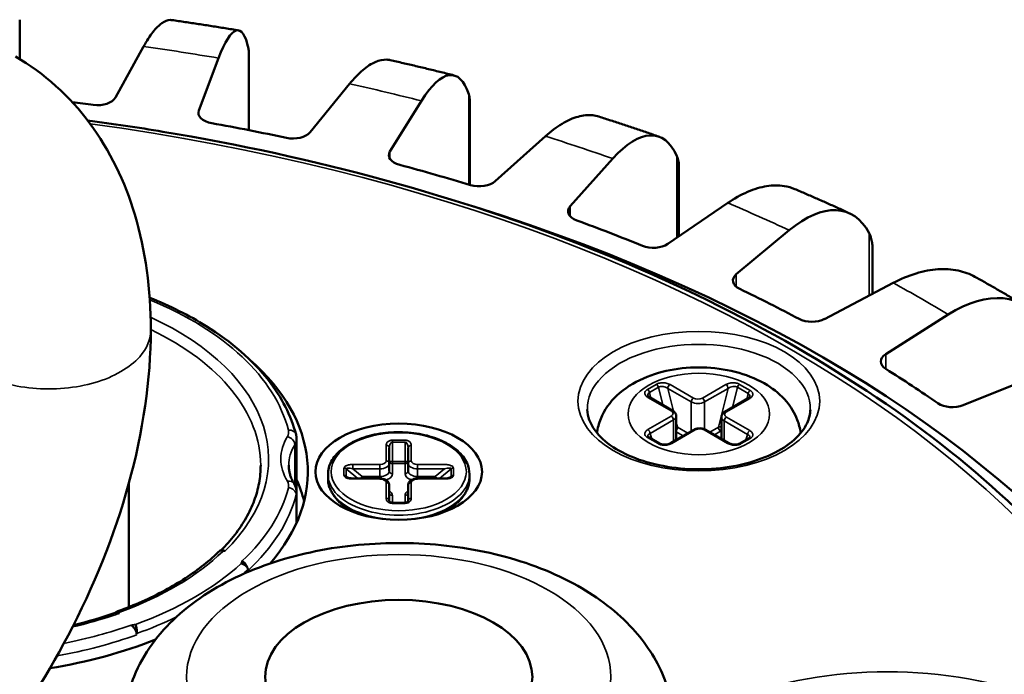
# Model space of a CAD drawing. Header units: millimetres. Extents: x 38 to 2514, y 38 to 1622.
# Tile 112 of 244: x 408 to 440, y 1421 to 1442. Entities that reach past the tile are written whole.
import ezdxf

# ---------------------------------------------------------------- set-up
doc = ezdxf.new("R2010")
doc.units = ezdxf.units.MM
doc.header["$LTSCALE"] = 7.692308
doc.layers.add('Visible (ISO)', color=7, linetype='Continuous', lineweight=50)
doc.layers.add('Visible Narrow (ISO)', color=7, linetype='Continuous', lineweight=35)

msp = doc.modelspace()

# ---------------------------------------------------------------- linework, layer by layer
at = {"layer": 'Visible (ISO)'}
for p, q in [((408.258, 1441.525), (408.258, 1440.322)), ((412.198, 1440.723), (411.3, 1439.098)), ((415.547, 1440.522), (415.547, 1438.061)), ((413.955, 1438.688), (414.585, 1440.354)), ((418.751, 1439.538), (417.494, 1437.994)), ((420.032, 1437.387), (421.034, 1438.992)), ((422.576, 1438.968), (422.576, 1436.32)), ((424.98, 1437.868), (423.384, 1436.433)), ((425.764, 1435.639), (427.119, 1437.155)), ((429.227, 1436.888), (429.227, 1434.684)), ((430.778, 1435.744), (428.871, 1434.441)), ((431.051, 1433.475), (432.738, 1434.875)), ((435.384, 1434.317), (435.384, 1432.853)), ((436.046, 1433.201), (433.861, 1432.052)), ((435.804, 1430.93), (437.793, 1432.192)), ((440.694, 1430.282), (438.268, 1429.308)), ((429.033, 1429.132), (428.286, 1429.563)), ((431.433, 1429.53), (430.687, 1429.099)), ((429.141, 1428.207), (429.141, 1428.963)), ((430.578, 1428.24), (430.578, 1428.931)), ((428.614, 1428.09), (428.275, 1428.286)), ((429.697, 1428.527), (428.95, 1428.096)), ((430.826, 1428.096), (430.079, 1428.527)), ((417.062, 1428.247), (417.062, 1426.544)), ((431.445, 1428.253), (431.162, 1428.09)), ((420.014, 1427.456), (420.014, 1427.952)), ((420.614, 1427.952), (420.614, 1427.456)), ((420.014, 1427.211), (420.014, 1427.456)), ((420.614, 1427.211), (420.614, 1427.456)), ((418.064, 1427.11), (418.064, 1426.97)), ((422.564, 1427.11), (422.564, 1426.97)), ((411.726, 1422.885), (411.726, 1426.819)), ((419.714, 1426.979), (418.855, 1426.979)), ((420.014, 1426.268), (420.014, 1426.763)), ((420.614, 1426.763), (420.614, 1426.268)), ((421.772, 1426.979), (420.914, 1426.979)), ((417.062, 1425.563), (417.062, 1426.544)), ((418.445, 1426.197), (418.309, 1426.356)), ((420.514, 1426.204), (420.114, 1426.204)), ((422.183, 1426.197), (422.319, 1426.356)), ((414.657, 1424.688), (414.658, 1424.688)), ((414.665, 1424.686), (414.665, 1424.686))]:
    msp.add_line(p, q, dxfattribs=at)
for centre, major_axis, ratio, start_param, end_param in [((414.584, 1436.268), (0.628, 4.969), 0.174101, 5.819112, 6.910598), ((421.033, 1434.905), (1.023, 4.903), 0.276734, 5.837258, 6.928744), ((399.808, 1411.27), (-49, 0), 0.57735, 4.490386, 4.504263), ((410.729, 1439.204), (0.6, 0), 0.57735, 4.490386, 5.974424), ((414.541, 1438.614), (-0.6, 0), 0.57735, 6.068348, 7.552386), ((399.808, 1411.27), (-49, 0), 0.57735, 4.359486, 4.410793), ((416.951, 1438.142), (-0.6, 0), 0.57735, 1.217893, 2.701932), ((427.118, 1433.069), (1.436, 4.798), 0.374599, 5.865105, 6.956591), ((420.597, 1437.27), (-0.6, 0), 0.57735, 5.937448, 7.421486), ((399.808, 1411.27), (-49, 0), 0.57735, 4.228586, 4.279894), ((422.879, 1436.62), (-0.6, 0), 0.57735, 1.086994, 2.571032), ((399.808, 1411.27), (48, 0), 0.57735, 2.130446, 7.356794), ((426.297, 1435.481), (-0.6, 0), 0.57735, 5.806548, 7.290587), ((432.736, 1430.789), (1.872, 4.646), 0.466008, 5.904146, 6.995632), ((399.808, 1411.27), (-49, 0), 0.57735, 4.097687, 4.148994), ((428.413, 1434.664), (-0.6, 0), 0.57735, 0.956094, 2.440132), ((431.544, 1433.277), (-0.6, 0), 0.57735, 5.675649, 7.159687), ((399.808, 1411.27), (-49, 0), 0.57735, 3.966787, 4.018094), ((437.791, 1428.106), (2.338, 4.431), 0.549381, 5.956487, 7.047973), ((433.457, 1432.309), (-0.6, 0), 0.57735, 0.825194, 2.309233), ((436.248, 1430.697), (-0.6, 0), 0.57735, 5.544749, 7.028787), ((406.172, 1427.192), (11.25, 0), 0.57735, 5.81653, 6.863545), ((399.808, 1411.27), (-49, 0), 0.57735, 3.835887, 3.887195), ((437.926, 1429.593), (-0.6, 0), 0.57735, 0.694295, 2.178333), ((406.172, 1425.314), (11.25, 0), 0.57735, 0.145072, 0.253429), ((419.914, 1426.268), (0.1, 0), 0.816497, 0, 0.000106), ((420.714, 1426.268), (-0.1, 0), 0.816497, 6.283092, 6.283195), ((414.666, 1424.489), (-0.135, -0.168), 0.871538, 3.243153, 3.271987), ((415.297, 1423.823), (0.031, -0.544), 0.467158, 2.847992, 2.880542), ((411.738, 1422.123), (0.101, -0.19), 0.850914, 2.223898, 2.267849), ((406.172, 1427.192), (11.25, 0), 0.57735, 4.986459, 5.318317)]:
    msp.add_ellipse(centre, major_axis=major_axis, ratio=ratio, start_param=start_param, end_param=end_param, dxfattribs=at)
for centre, major_axis in [((420.314, 1427.192), (-2.65, 0)), ((420.314, 1420.66), (4.25, 0))]:
    msp.add_ellipse(centre, major_axis=major_axis, ratio=0.57735, dxfattribs=at)
for points in [[(408.258, 1441.525), (408.258, 1441.542), (408.257, 1441.56), (408.256, 1441.577)], [(415.547, 1440.522), (415.547, 1440.568), (415.543, 1440.615), (415.533, 1440.662)], [(414.646, 1424.689), (414.661, 1424.689), (414.675, 1424.691), (414.689, 1424.692)], [(409.968, 1422.311), (410.428, 1422.422), (410.873, 1422.554), (411.298, 1422.703)]]:
    msp.add_open_spline(points, degree=3, dxfattribs=at)
for points, knots in [([(412.198, 1440.723), (412.292, 1440.894), (412.395, 1441.055), (412.596, 1441.312), (412.695, 1441.407), (412.868, 1441.529), (412.96, 1441.566), (413.062, 1441.567), (413.078, 1441.566), (413.095, 1441.564)], [-0.7413344, -0.7413344, -0.7413344, -0.7413344, -0.6484803, -0.6484803, -0.5556262, -0.5556262, -0.4629019, -0.4629019, -0.4444753, -0.4444753, -0.4444753, -0.4444753]), ([(413.095, 1441.564), (413.237, 1441.544), (413.379, 1441.523), (413.663, 1441.481), (413.805, 1441.46), (414.088, 1441.417), (414.23, 1441.395), (414.513, 1441.351), (414.654, 1441.328), (414.936, 1441.282), (415.077, 1441.259), (415.218, 1441.235)], [1.02741312, 1.02741312, 1.02741312, 1.02741312, 1.03532199, 1.03532199, 1.04323086, 1.04323086, 1.05113973, 1.05113973, 1.0590486, 1.0590486, 1.06695747, 1.06695747, 1.06695747, 1.06695747]), ([(408.121, 1440.403), (409.033, 1439.876), (409.85, 1439.138), (411.126, 1437.419), (411.604, 1436.427), (412.262, 1434.234), (412.426, 1432.992), (412.426, 1431.707)], [0, 0, 0, 0, 0.409835, 0.409835, 0.816883, 0.816883, 1.258107, 1.258107, 1.258107, 1.258107]), ([(418.751, 1439.538), (418.883, 1439.699), (419.027, 1439.851), (419.309, 1440.09), (419.446, 1440.177), (419.69, 1440.282), (419.818, 1440.311), (419.972, 1440.303), (420.007, 1440.298), (420.041, 1440.29)], [-0.7413344, -0.7413344, -0.7413344, -0.7413344, -0.6484803, -0.6484803, -0.5556262, -0.5556262, -0.4629019, -0.4629019, -0.4352681, -0.4352681, -0.4352681, -0.4352681]), ([(420.041, 1440.29), (420.177, 1440.259), (420.314, 1440.228), (420.585, 1440.165), (420.721, 1440.134), (420.992, 1440.069), (421.128, 1440.037), (421.398, 1439.972), (421.533, 1439.939), (421.802, 1439.872), (421.937, 1439.838), (422.071, 1439.805)], [1.15840918, 1.15840918, 1.15840918, 1.15840918, 1.16627691, 1.16627691, 1.17414464, 1.17414464, 1.18201237, 1.18201237, 1.1898801, 1.1898801, 1.19774783, 1.19774783, 1.19774783, 1.19774783]), ([(422.576, 1438.968), (422.576, 1438.991), (422.574, 1439.07), (422.56, 1439.15), (422.541, 1439.207)], [0.8217451, 0.8217451, 0.8217451, 0.8217451, 0.875, 1, 1, 1, 1]), ([(446.887, 1412.089), (446.813, 1414.989), (445.943, 1417.878), (442.705, 1423.368), (440.315, 1425.967), (434.245, 1430.61), (430.552, 1432.65), (422.25, 1435.949), (417.642, 1437.207), (412.018, 1438.144), (411.221, 1438.264), (410.418, 1438.371)], [4.727201, 4.727201, 4.727201, 4.727201, 5.040597, 5.040597, 5.358865, 5.358865, 5.680436, 5.680436, 6.002157, 6.002157, 6.054864, 6.054864, 6.054864, 6.054864]), ([(424.98, 1437.868), (425.147, 1438.019), (425.33, 1438.158), (425.687, 1438.372), (425.862, 1438.447), (426.171, 1438.532), (426.333, 1438.55), (426.552, 1438.526), (426.618, 1438.512), (426.68, 1438.492)], [-0.7413344, -0.7413344, -0.7413344, -0.7413344, -0.6484803, -0.6484803, -0.5556262, -0.5556262, -0.4629019, -0.4629019, -0.4213918, -0.4213918, -0.4213918, -0.4213918]), ([(426.68, 1438.492), (426.809, 1438.451), (426.936, 1438.41), (427.192, 1438.327), (427.319, 1438.286), (427.573, 1438.202), (427.7, 1438.159), (427.954, 1438.074), (428.08, 1438.031), (428.332, 1437.945), (428.458, 1437.901), (428.584, 1437.858)], [1.28944998, 1.28944998, 1.28944998, 1.28944998, 1.29725854, 1.29725854, 1.3050671, 1.3050671, 1.31287566, 1.31287566, 1.32068422, 1.32068422, 1.32849278, 1.32849278, 1.32849278, 1.32849278]), ([(429.227, 1436.888), (429.227, 1436.891), (429.227, 1436.95), (429.218, 1437.063), (429.185, 1437.178), (429.16, 1437.236)], [0.742804, 0.742804, 0.742804, 0.742804, 0.75, 0.875, 1, 1, 1, 1]), ([(430.778, 1435.744), (430.978, 1435.88), (431.196, 1436.005), (431.623, 1436.189), (431.832, 1436.25), (432.201, 1436.309), (432.395, 1436.313), (432.695, 1436.265), (432.808, 1436.231), (432.912, 1436.187)], [-0.7413344, -0.7413344, -0.7413344, -0.7413344, -0.6484803, -0.6484803, -0.5556262, -0.5556262, -0.4629019, -0.4629019, -0.4018782, -0.4018782, -0.4018782, -0.4018782]), ([(432.912, 1436.187), (433.03, 1436.137), (433.148, 1436.087), (433.382, 1435.985), (433.499, 1435.934), (433.732, 1435.832), (433.849, 1435.78), (434.081, 1435.677), (434.197, 1435.625), (434.427, 1435.52), (434.543, 1435.467), (434.657, 1435.414)], [1.4205388, 1.4205388, 1.4205388, 1.4205388, 1.42826886, 1.42826886, 1.43599893, 1.43599893, 1.44372899, 1.44372899, 1.45145905, 1.45145905, 1.45918912, 1.45918912, 1.45918912, 1.45918912]), ([(435.384, 1434.317), (435.384, 1434.357), (435.38, 1434.453), (435.353, 1434.605), (435.308, 1434.723), (435.277, 1434.783)], [0.6585194, 0.6585194, 0.6585194, 0.6585194, 0.75, 0.875, 1, 1, 1, 1]), ([(436.046, 1433.201), (436.275, 1433.321), (436.525, 1433.427), (437.014, 1433.577), (437.254, 1433.621), (437.677, 1433.65), (437.899, 1433.638), (438.302, 1433.553), (438.486, 1433.483), (438.642, 1433.396)], [-0.7413344, -0.7413344, -0.7413344, -0.7413344, -0.6484803, -0.6484803, -0.5556262, -0.5556262, -0.4629019, -0.4629019, -0.3750715, -0.3750715, -0.3750715, -0.3750715]), ([(438.642, 1433.396), (438.748, 1433.337), (438.853, 1433.278), (439.063, 1433.16), (439.168, 1433.1), (439.376, 1432.981), (439.48, 1432.921), (439.687, 1432.8), (439.791, 1432.74), (439.997, 1432.618), (440.099, 1432.557), (440.201, 1432.496)], [1.55167861, 1.55167861, 1.55167861, 1.55167861, 1.55930978, 1.55930978, 1.56694095, 1.56694095, 1.57457213, 1.57457213, 1.5822033, 1.5822033, 1.58983447, 1.58983447, 1.58983447, 1.58983447]), ([(412.391, 1432.728), (413.041, 1432.467), (413.645, 1432.165), (414.996, 1431.324), (415.669, 1430.74), (416.592, 1429.558), (416.891, 1428.975), (417.046, 1428.373)], [2.9625378, 2.9625378, 2.9625378, 2.9625378, 3.1793709, 3.1793709, 3.5031612, 3.5031612, 3.7789748, 3.7789748, 3.7789748, 3.7789748]), ([(412.426, 1431.707), (412.426, 1430.135), (412.179, 1428.46), (411.273, 1425.178), (410.612, 1423.53), (409.056, 1420.575), (408.174, 1419.22), (407.202, 1417.992)], [0, 0, 0, 0, 0.539625, 0.539625, 1.066854, 1.066854, 1.542418, 1.542418, 1.542418, 1.542418]), ([(433.097, 1428.422), (433.079, 1428.569), (433.043, 1428.712), (432.91, 1429.063), (432.79, 1429.256), (432.473, 1429.633), (432.265, 1429.803), (431.763, 1430.116), (431.46, 1430.244), (430.81, 1430.431), (430.462, 1430.487), (429.764, 1430.523), (429.414, 1430.503), (428.733, 1430.391), (428.403, 1430.297), (427.785, 1430.025), (427.497, 1429.848), (427.037, 1429.412), (426.854, 1429.165), (426.681, 1428.73), (426.641, 1428.578), (426.622, 1428.422)], [0.854956, 0.854956, 0.854956, 0.854956, 1.001435, 1.001435, 1.237689, 1.237689, 1.532708, 1.532708, 1.89363, 1.89363, 2.267491, 2.267491, 2.635922, 2.635922, 3.00667, 3.00667, 3.380076, 3.380076, 3.701225, 3.701225, 3.857433, 3.857433, 3.857433, 3.857433]), ([(428.24, 1429.606), (428.241, 1429.605), (428.242, 1429.603), (428.246, 1429.596), (428.249, 1429.592), (428.26, 1429.58), (428.27, 1429.572), (428.284, 1429.564), (428.285, 1429.563), (428.286, 1429.563)], [0.00000152, 0.00000152, 0.00000152, 0.00000152, 0.00529441, 0.00529441, 0.00948782, 0.00948782, 0.0161246, 0.0161246, 0.01670219, 0.01670219, 0.01670219, 0.01670219]), ([(431.433, 1429.53), (431.447, 1429.538), (431.458, 1429.547), (431.472, 1429.561), (431.476, 1429.567), (431.478, 1429.572), (431.479, 1429.573), (431.479, 1429.574)], [0, 0, 0, 0, 0.00696842, 0.00696842, 0.01348424, 0.01348424, 0.01668537, 0.01668537, 0.01668537, 0.01668537]), ([(426.313, 1429.171), (426.317, 1428.951), (426.395, 1428.727), (426.693, 1428.32), (426.887, 1428.139), (427.368, 1427.823), (427.65, 1427.686), (428.282, 1427.465), (428.632, 1427.381), (429.364, 1427.279), (429.747, 1427.26), (430.504, 1427.292), (430.878, 1427.342), (431.576, 1427.504), (431.9, 1427.616), (432.463, 1427.885), (432.703, 1428.042), (433.081, 1428.38), (433.217, 1428.56), (433.37, 1428.883), (433.404, 1429.028), (433.407, 1429.171)], [1.583139, 1.583139, 1.583139, 1.583139, 1.970862, 1.970862, 2.291113, 2.291113, 2.596899, 2.596899, 2.904277, 2.904277, 3.213885, 3.213885, 3.524009, 3.524009, 3.832734, 3.832734, 4.138894, 4.138894, 4.447219, 4.447219, 4.700046, 4.700046, 4.700046, 4.700046]), ([(429.141, 1428.963), (429.141, 1428.978), (429.139, 1428.994), (429.132, 1429.022), (429.126, 1429.036), (429.112, 1429.06), (429.104, 1429.072), (429.086, 1429.092), (429.076, 1429.101), (429.055, 1429.118), (429.044, 1429.125), (429.033, 1429.132)], [0.7853982, 0.7853982, 0.7853982, 0.7853982, 0.9424778, 0.9424778, 1.0995574, 1.0995574, 1.2566371, 1.2566371, 1.4137167, 1.4137167, 1.5707963, 1.5707963, 1.5707963, 1.5707963]), ([(430.687, 1429.099), (430.675, 1429.092), (430.664, 1429.085), (430.644, 1429.069), (430.634, 1429.059), (430.616, 1429.039), (430.608, 1429.028), (430.594, 1429.003), (430.588, 1428.989), (430.58, 1428.961), (430.578, 1428.946), (430.578, 1428.931)], [3.1415927, 3.1415927, 3.1415927, 3.1415927, 3.2986723, 3.2986723, 3.4557519, 3.4557519, 3.6128316, 3.6128316, 3.7699112, 3.7699112, 3.9269908, 3.9269908, 3.9269908, 3.9269908]), ([(417.046, 1428.373), (417.048, 1428.365), (417.05, 1428.357), (417.054, 1428.34), (417.055, 1428.332), (417.058, 1428.315), (417.059, 1428.307), (417.061, 1428.29), (417.061, 1428.281), (417.062, 1428.264), (417.062, 1428.256), (417.062, 1428.247)], [3.7789748, 3.7789748, 3.7789748, 3.7789748, 3.808578, 3.808578, 3.8381812, 3.8381812, 3.8677844, 3.8677844, 3.8973876, 3.8973876, 3.9269908, 3.9269908, 3.9269908, 3.9269908]), ([(418.064, 1427.11), (418.064, 1427.249), (418.1, 1427.387), (418.239, 1427.653), (418.346, 1427.779), (418.622, 1428.01), (418.794, 1428.113), (419.184, 1428.281), (419.402, 1428.346), (419.861, 1428.432), (420.101, 1428.453), (420.581, 1428.449), (420.82, 1428.425), (421.274, 1428.333), (421.489, 1428.265), (421.873, 1428.091), (422.042, 1427.985), (422.316, 1427.744), (422.421, 1427.608), (422.537, 1427.349), (422.564, 1427.23), (422.564, 1427.11)], [4.712389, 4.712389, 4.712389, 4.712389, 5.006846, 5.006846, 5.316573, 5.316573, 5.642094, 5.642094, 5.969523, 5.969523, 6.295704, 6.295704, 6.621357, 6.621357, 6.94762, 6.94762, 7.27511, 7.27511, 7.600018, 7.600018, 7.853982, 7.853982, 7.853982, 7.853982]), ([(428.241, 1428.317), (428.241, 1428.316), (428.242, 1428.314), (428.247, 1428.307), (428.25, 1428.304), (428.26, 1428.295), (428.267, 1428.29), (428.275, 1428.286)], [0.00000556, 0.00000556, 0.00000556, 0.00000556, 0.00495703, 0.00495703, 0.00895869, 0.00895869, 0.01320235, 0.01320235, 0.01320235, 0.01320235]), ([(430.079, 1428.527), (430.057, 1428.54), (430.032, 1428.55), (429.982, 1428.565), (429.955, 1428.57), (429.902, 1428.575), (429.874, 1428.575), (429.821, 1428.57), (429.794, 1428.565), (429.744, 1428.55), (429.719, 1428.54), (429.697, 1428.527)], [1.570796, 1.570796, 1.570796, 1.570796, 1.884956, 1.884956, 2.199115, 2.199115, 2.513274, 2.513274, 2.827433, 2.827433, 3.141593, 3.141593, 3.141593, 3.141593]), ([(431.445, 1428.253), (431.455, 1428.259), (431.463, 1428.265), (431.474, 1428.275), (431.476, 1428.279), (431.478, 1428.283), (431.479, 1428.284), (431.479, 1428.285)], [0, 0, 0, 0, 0.00546455, 0.00546455, 0.01069054, 0.01069054, 0.01318324, 0.01318324, 0.01318324, 0.01318324]), ([(428.614, 1428.09), (428.625, 1428.084), (428.638, 1428.078), (428.667, 1428.068), (428.683, 1428.063), (428.719, 1428.057), (428.739, 1428.055), (428.781, 1428.054), (428.803, 1428.055), (428.847, 1428.06), (428.869, 1428.065), (428.909, 1428.077), (428.928, 1428.084), (428.946, 1428.094), (428.948, 1428.095), (428.95, 1428.096)], [0, 0, 0, 0, 0.00543133, 0.00543133, 0.01092155, 0.01092155, 0.01691741, 0.01691741, 0.02344737, 0.02344737, 0.03043326, 0.03043326, 0.03765333, 0.03765333, 0.0387472, 0.0387472, 0.0387472, 0.0387472]), ([(430.826, 1428.096), (430.84, 1428.088), (430.857, 1428.081), (430.895, 1428.068), (430.916, 1428.063), (430.962, 1428.056), (430.986, 1428.054), (431.034, 1428.055), (431.057, 1428.057), (431.1, 1428.065), (431.119, 1428.07), (431.145, 1428.081), (431.154, 1428.085), (431.162, 1428.09)], [0, 0, 0, 0, 0.00691993, 0.00691993, 0.01392375, 0.01392375, 0.02114566, 0.02114566, 0.02818608, 0.02818608, 0.03471866, 0.03471866, 0.03872792, 0.03872792, 0.03872792, 0.03872792]), ([(414.659, 1424.689), (414.82, 1424.851), (414.966, 1425.016), (415.234, 1425.361), (415.355, 1425.541), (415.561, 1425.904), (415.647, 1426.088), (415.784, 1426.459), (415.836, 1426.646), (415.905, 1427.02), (415.922, 1427.208), (415.922, 1427.396)], [1.8333878, 1.8333878, 1.8333878, 1.8333878, 1.9343206, 1.9343206, 2.039789, 2.039789, 2.1452575, 2.1452575, 2.250726, 2.250726, 2.3561945, 2.3561945, 2.3561945, 2.3561945]), ([(416.814, 1427.396), (416.814, 1427.357), (416.816, 1427.319), (416.825, 1427.241), (416.832, 1427.203), (416.85, 1427.125), (416.861, 1427.087), (416.888, 1427.009), (416.904, 1426.97), (416.941, 1426.892), (416.962, 1426.854), (416.985, 1426.815)], [5.4977871, 5.4977871, 5.4977871, 5.4977871, 5.564566, 5.564566, 5.6313449, 5.6313449, 5.6981238, 5.6981238, 5.7649026, 5.7649026, 5.8316815, 5.8316815, 5.8316815, 5.8316815]), ([(418.665, 1427.02), (418.667, 1427.019), (418.669, 1427.018), (418.675, 1427.014), (418.678, 1427.012), (418.688, 1427.007), (418.695, 1427.004), (418.713, 1426.998), (418.725, 1426.995), (418.754, 1426.988), (418.772, 1426.985), (418.812, 1426.98), (418.834, 1426.979), (418.855, 1426.979)], [0, 0, 0, 0, 0.00183142, 0.00183142, 0.00382444, 0.00382444, 0.00661613, 0.00661613, 0.01060845, 0.01060845, 0.01637277, 0.01637277, 0.022815, 0.022815, 0.022815, 0.022815]), ([(421.772, 1426.979), (421.806, 1426.979), (421.839, 1426.982), (421.885, 1426.99), (421.898, 1426.993), (421.92, 1427), (421.929, 1427.003), (421.943, 1427.009), (421.948, 1427.011), (421.957, 1427.016), (421.96, 1427.019), (421.962, 1427.02)], [0, 0, 0, 0, 0.00996306, 0.00996306, 0.01444366, 0.01444366, 0.01781545, 0.01781545, 0.02019502, 0.02019502, 0.02277743, 0.02277743, 0.02277743, 0.02277743]), ([(417.062, 1426.544), (417.062, 1426.563), (417.061, 1426.583), (417.057, 1426.621), (417.053, 1426.64), (417.045, 1426.677), (417.039, 1426.695), (417.027, 1426.731), (417.02, 1426.749), (417.004, 1426.782), (416.995, 1426.799), (416.985, 1426.815)], [2.3561945, 2.3561945, 2.3561945, 2.3561945, 2.4229734, 2.4229734, 2.4897522, 2.4897522, 2.5565311, 2.5565311, 2.62331, 2.62331, 2.6900889, 2.6900889, 2.6900889, 2.6900889]), ([(418.309, 1426.356), (418.278, 1426.393), (418.249, 1426.431), (418.197, 1426.509), (418.174, 1426.549), (418.135, 1426.63), (418.118, 1426.671), (418.091, 1426.755), (418.081, 1426.798), (418.067, 1426.884), (418.064, 1426.927), (418.064, 1426.97)], [4.2546263, 4.2546263, 4.2546263, 4.2546263, 4.3461789, 4.3461789, 4.4377314, 4.4377314, 4.5292839, 4.5292839, 4.6208364, 4.6208364, 4.712389, 4.712389, 4.712389, 4.712389]), ([(420.014, 1426.763), (420.014, 1426.784), (420.01, 1426.804), (419.995, 1426.843), (419.984, 1426.861), (419.956, 1426.896), (419.937, 1426.912), (419.894, 1426.939), (419.87, 1426.95), (419.82, 1426.967), (419.794, 1426.972), (419.75, 1426.978), (419.732, 1426.979), (419.714, 1426.979)], [4.712389, 4.712389, 4.712389, 4.712389, 4.924653, 4.924653, 5.156257, 5.156257, 5.445508, 5.445508, 5.759667, 5.759667, 6.073826, 6.073826, 6.283185, 6.283185, 6.283185, 6.283185]), ([(420.914, 1426.979), (420.887, 1426.979), (420.86, 1426.976), (420.807, 1426.967), (420.782, 1426.959), (420.733, 1426.939), (420.71, 1426.926), (420.669, 1426.893), (420.65, 1426.873), (420.625, 1426.828), (420.617, 1426.805), (420.614, 1426.775), (420.614, 1426.769), (420.614, 1426.763)], [0, 0, 0, 0, 0.314159, 0.314159, 0.628319, 0.628319, 0.942478, 0.942478, 1.256637, 1.256637, 1.510134, 1.510134, 1.570796, 1.570796, 1.570796, 1.570796]), ([(422.564, 1426.97), (422.564, 1426.927), (422.56, 1426.884), (422.547, 1426.798), (422.537, 1426.755), (422.51, 1426.671), (422.493, 1426.63), (422.453, 1426.549), (422.43, 1426.509), (422.379, 1426.431), (422.35, 1426.393), (422.319, 1426.356)], [1.5707964, 1.5707964, 1.5707964, 1.5707964, 1.6623489, 1.6623489, 1.7539014, 1.7539014, 1.8454539, 1.8454539, 1.9370065, 1.9370065, 2.028559, 2.028559, 2.028559, 2.028559]), ([(420.014, 1426.268), (420.014, 1426.263), (420.015, 1426.258), (420.021, 1426.245), (420.025, 1426.238), (420.041, 1426.226), (420.048, 1426.22), (420.063, 1426.214), (420.069, 1426.211), (420.08, 1426.208), (420.084, 1426.207), (420.096, 1426.205), (420.104, 1426.205), (420.112, 1426.204), (420.113, 1426.204), (420.114, 1426.204)], [0, 0, 0, 0, 0.00862722, 0.00862722, 0.01680032, 0.01680032, 0.02169371, 0.02169371, 0.02414179, 0.02414179, 0.02570024, 0.02570024, 0.0280141, 0.0280141, 0.02824754, 0.02824754, 0.02824754, 0.02824754]), ([(420.514, 1426.204), (420.52, 1426.204), (420.526, 1426.205), (420.538, 1426.206), (420.543, 1426.207), (420.554, 1426.21), (420.56, 1426.212), (420.571, 1426.216), (420.576, 1426.219), (420.587, 1426.226), (420.592, 1426.23), (420.602, 1426.239), (420.606, 1426.244), (420.613, 1426.256), (420.614, 1426.262), (420.614, 1426.268)], [0, 0, 0, 0, 0.00183655, 0.00183655, 0.00366419, 0.00366419, 0.00582837, 0.00582837, 0.00865623, 0.00865623, 0.01261258, 0.01261258, 0.0186339, 0.0186339, 0.02827189, 0.02827189, 0.02827189, 0.02827189]), ([(429.064, 1419.027), (429.064, 1419.593), (428.947, 1420.157), (428.507, 1421.239), (428.168, 1421.747), (427.267, 1422.736), (426.67, 1423.186), (425.26, 1423.981), (424.425, 1424.302), (422.656, 1424.754), (421.722, 1424.883), (419.85, 1424.947), (418.913, 1424.884), (417.101, 1424.567), (416.226, 1424.312), (414.611, 1423.603), (413.87, 1423.147), (412.672, 1422.046), (412.194, 1421.413), (411.682, 1420.162), (411.564, 1419.596), (411.564, 1419.027)], [0.785398, 0.785398, 0.785398, 0.785398, 1.016194, 1.016194, 1.270077, 1.270077, 1.582821, 1.582821, 1.939352, 1.939352, 2.297062, 2.297062, 2.650659, 2.650659, 3.006447, 3.006447, 3.366185, 3.366185, 3.695042, 3.695042, 3.926991, 3.926991, 3.926991, 3.926991]), ([(411.376, 1422.753), (411.643, 1422.849), (411.903, 1422.953), (412.402, 1423.174), (412.642, 1423.292), (413.1, 1423.539), (413.319, 1423.669), (413.733, 1423.94), (413.928, 1424.081), (414.293, 1424.373), (414.463, 1424.523), (414.619, 1424.678)], [1.3438533, 1.3438533, 1.3438533, 1.3438533, 1.4404425, 1.4404425, 1.5370316, 1.5370316, 1.6336208, 1.6336208, 1.7302099, 1.7302099, 1.8267991, 1.8267991, 1.8267991, 1.8267991]), ([(414.619, 1424.678), (414.62, 1424.679), (414.627, 1424.685), (414.643, 1424.691), (414.679, 1424.684), (414.705, 1424.668), (414.718, 1424.658)], [0.459876, 0.459876, 0.459876, 0.459876, 0.5, 0.6666667, 0.8333333, 1, 1, 1, 1]), ([(414.689, 1424.692), (414.69, 1424.692), (414.691, 1424.693), (414.692, 1424.693), (414.696, 1424.693), (414.7, 1424.693), (414.704, 1424.693), (414.706, 1424.693), (414.708, 1424.693), (414.71, 1424.693), (414.718, 1424.692), (414.727, 1424.691), (414.735, 1424.689), (414.744, 1424.687), (414.753, 1424.684), (414.762, 1424.68), (414.768, 1424.677), (414.775, 1424.674), (414.781, 1424.67)], [0.7760328, 0.7760328, 0.7760328, 0.7760328, 0.7858512, 0.7858512, 0.7858512, 0.8179474, 0.8179474, 0.8179474, 0.8333333, 0.8333333, 0.8333333, 0.8919196, 0.8919196, 0.8919196, 0.9492531, 0.9492531, 0.9492531, 0.9902825, 0.9902825, 0.9902825, 0.9902825]), ([(415.305, 1424.272), (415.333, 1424.267), (415.361, 1424.257), (415.387, 1424.243), (415.412, 1424.23), (415.436, 1424.213), (415.454, 1424.196), (415.473, 1424.178), (415.487, 1424.16), (415.497, 1424.142), (415.508, 1424.123), (415.514, 1424.103), (415.514, 1424.084)], [0, 0, 0, 0, 0.25, 0.25, 0.25, 0.5, 0.5, 0.5, 0.75, 0.75, 0.75, 0.9991312, 0.9991312, 0.9991312, 0.9991312]), ([(415.341, 1424.348), (415.35, 1424.342), (415.358, 1424.336), (415.367, 1424.33), (415.375, 1424.323), (415.383, 1424.316), (415.391, 1424.308), (415.397, 1424.302), (415.402, 1424.296), (415.408, 1424.29), (415.415, 1424.282), (415.422, 1424.274), (415.428, 1424.266), (415.435, 1424.257), (415.441, 1424.249), (415.447, 1424.24), (415.452, 1424.233), (415.457, 1424.225), (415.461, 1424.218), (415.462, 1424.216), (415.463, 1424.214), (415.465, 1424.212), (415.468, 1424.205), (415.472, 1424.199), (415.475, 1424.193), (415.479, 1424.185), (415.482, 1424.177), (415.485, 1424.17), (415.487, 1424.166), (415.489, 1424.162), (415.49, 1424.159), (415.491, 1424.156), (415.492, 1424.154), (415.492, 1424.152), (415.493, 1424.151), (415.494, 1424.149), (415.494, 1424.148)], [0.0153728, 0.0153728, 0.0153728, 0.0153728, 0.0680745, 0.0680745, 0.0680745, 0.1243372, 0.1243372, 0.1243372, 0.1666667, 0.1666667, 0.1666667, 0.2223356, 0.2223356, 0.2223356, 0.2800743, 0.2800743, 0.2800743, 0.3333333, 0.3333333, 0.3333333, 0.3484963, 0.3484963, 0.3484963, 0.3966265, 0.3966265, 0.3966265, 0.463566, 0.463566, 0.463566, 0.5, 0.5, 0.5, 0.5222968, 0.5222968, 0.5222968, 0.5391627, 0.5391627, 0.5391627, 0.5391627]), ([(411.29, 1422.701), (411.295, 1422.705), (411.299, 1422.709), (411.31, 1422.717), (411.316, 1422.722), (411.329, 1422.73), (411.335, 1422.734), (411.347, 1422.74), (411.353, 1422.743), (411.364, 1422.748), (411.37, 1422.751), (411.376, 1422.753)], [1.3340282, 1.3340282, 1.3340282, 1.3340282, 1.4043393, 1.4043393, 1.5026893, 1.5026893, 1.6010393, 1.6010393, 1.6993894, 1.6993894, 1.7977394, 1.7977394, 1.7977394, 1.7977394]), ([(411.428, 1422.688), (411.427, 1422.688), (411.427, 1422.688), (411.417, 1422.69), (411.408, 1422.692), (411.383, 1422.698), (411.368, 1422.701), (411.334, 1422.707), (411.318, 1422.708), (411.303, 1422.705), (411.301, 1422.704), (411.298, 1422.703)], [-0.07001781, -0.07001781, -0.07001781, -0.07001781, -0.06985958, -0.06985958, -0.06732513, -0.06732513, -0.06281771, -0.06281771, -0.05709237, -0.05709237, -0.05584381, -0.05584381, -0.05584381, -0.05584381]), ([(411.979, 1422.022), (411.977, 1422.038), (411.977, 1422.044), (411.976, 1422.05), (411.976, 1422.057), (411.977, 1422.064), (411.977, 1422.072), (411.978, 1422.083), (411.979, 1422.094), (411.98, 1422.105), (411.98, 1422.107), (411.98, 1422.109), (411.98, 1422.112), (411.98, 1422.128), (411.98, 1422.142), (411.979, 1422.157), (411.978, 1422.167), (411.977, 1422.177), (411.975, 1422.188), (411.972, 1422.209), (411.968, 1422.232), (411.963, 1422.254), (411.962, 1422.257), (411.961, 1422.261), (411.96, 1422.265), (411.953, 1422.289), (411.945, 1422.31), (411.936, 1422.327)], [0, 0, 0, 0, 0.0625, 0.0625, 0.0625, 0.132969, 0.132969, 0.132969, 0.229725, 0.229725, 0.229725, 0.25, 0.25, 0.25, 0.395428, 0.395428, 0.395428, 0.5, 0.5, 0.5, 0.710854, 0.710854, 0.710854, 0.75, 0.75, 0.75, 1, 1, 1, 1]), ([(411.805, 1422.307), (411.808, 1422.305), (411.812, 1422.303), (411.815, 1422.3), (411.821, 1422.297), (411.827, 1422.293), (411.833, 1422.288), (411.838, 1422.284), (411.843, 1422.28), (411.848, 1422.275), (411.853, 1422.271), (411.857, 1422.266), (411.861, 1422.262), (411.862, 1422.261), (411.862, 1422.261), (411.863, 1422.26), (411.867, 1422.255), (411.872, 1422.25), (411.876, 1422.245)], [0.0839542, 0.0839542, 0.0839542, 0.0839542, 0.2, 0.2, 0.2, 0.4, 0.4, 0.4, 0.6, 0.6, 0.6, 0.7795, 0.7795, 0.7795, 0.8, 0.8, 0.8, 1, 1, 1, 1]), ([(411.876, 1422.245), (411.883, 1422.236), (411.897, 1422.222), (411.921, 1422.185), (411.93, 1422.169), (411.945, 1422.14), (411.951, 1422.126), (411.959, 1422.106), (411.961, 1422.1), (411.965, 1422.085), (411.968, 1422.078), (411.974, 1422.052), (411.976, 1422.038), (411.978, 1422.026), (411.978, 1422.025), (411.978, 1422.023), (411.978, 1422.023), (411.979, 1422.022)], [-0.01820768, -0.01820768, -0.01820768, -0.01820768, -0.01351616, -0.01351616, -0.01022703, -0.01022703, -0.00750985, -0.00750985, -0.00618666, -0.00618666, -0.00469641, -0.00469641, -0.00107006, -0.00107006, -0.00053684, -0.00053684, -0.00048497, -0.00048497, -0.00048497, -0.00048497])]:
    msp.add_open_spline(points, degree=3, knots=knots, dxfattribs=at)
at = {"layer": 'Visible Narrow (ISO)'}
for p, q in [((408.256, 1441.577), (408.256, 1440.323)), ((415.533, 1440.662), (415.533, 1438.064)), ((422.541, 1439.207), (422.541, 1436.331)), ((413.955, 1438.688), (413.955, 1438.54)), ((420.032, 1437.387), (420.032, 1437.152)), ((429.16, 1437.236), (429.16, 1434.638)), ((425.764, 1435.639), (425.764, 1435.322)), ((435.277, 1434.783), (435.277, 1432.796)), ((431.051, 1433.475), (431.051, 1433.079)), ((435.804, 1430.93), (435.804, 1430.464)), ((428.225, 1429.809), (428.508, 1429.973)), ((428.292, 1429.715), (428.575, 1429.878)), ((428.714, 1429.316), (428.575, 1429.878)), ((428.873, 1429.843), (429.619, 1429.412)), ((429.052, 1429.12), (428.873, 1429.843)), ((428.943, 1429.966), (429.69, 1429.535)), ((429.973, 1429.535), (430.719, 1429.966)), ((430.044, 1429.412), (430.79, 1429.843)), ((430.79, 1429.843), (430.484, 1428.605)), ((431.088, 1429.878), (430.93, 1429.24)), ((431.088, 1429.878), (431.428, 1429.682)), ((431.155, 1429.973), (431.495, 1429.777)), ((428.983, 1429.127), (428.236, 1429.558)), ((428.292, 1429.715), (428.337, 1429.533)), ((431.483, 1429.525), (430.737, 1429.094)), ((431.383, 1429.501), (431.428, 1429.682)), ((429.619, 1428.483), (429.619, 1429.412)), ((430.044, 1428.545), (430.044, 1429.412)), ((428.236, 1428.532), (428.983, 1428.963)), ((430.737, 1428.931), (431.483, 1428.5)), ((428.307, 1428.41), (429.054, 1428.841)), ((429.054, 1428.156), (429.054, 1428.841)), ((429.179, 1428.605), (429.141, 1428.757)), ((429.179, 1428.605), (429.505, 1428.417)), ((430.214, 1428.449), (430.484, 1428.605)), ((430.666, 1428.189), (430.666, 1428.808)), ((430.666, 1428.808), (431.412, 1428.377)), ((428.564, 1428.085), (428.225, 1428.281)), ((428.369, 1428.231), (428.307, 1428.41)), ((429.747, 1428.522), (429, 1428.091)), ((429.141, 1428.463), (429.364, 1428.335)), ((430.776, 1428.091), (430.029, 1428.522)), ((430.356, 1428.368), (430.554, 1428.483)), ((431.412, 1428.377), (431.351, 1428.199)), ((417.007, 1426.775), (417.007, 1428.058)), ((419.914, 1427.538), (419.914, 1428.034)), ((420.114, 1428.197), (420.514, 1428.197)), ((420.114, 1428.132), (420.114, 1428.197)), ((420.114, 1428.132), (420.514, 1428.132)), ((420.114, 1428.132), (420.114, 1427.517)), ((420.514, 1427.517), (420.514, 1428.132)), ((420.714, 1428.034), (420.714, 1427.538)), ((431.495, 1428.248), (431.212, 1428.085)), ((418.855, 1427.422), (419.714, 1427.422)), ((418.855, 1427.283), (418.855, 1427.422)), ((419.714, 1427.283), (419.714, 1427.422)), ((420.114, 1427.452), (420.114, 1427.517)), ((420.114, 1427.517), (420.514, 1427.517)), ((420.114, 1427.452), (420.514, 1427.452)), ((420.114, 1427.13), (420.114, 1427.452)), ((420.514, 1427.452), (420.514, 1427.517)), ((420.514, 1427.452), (420.514, 1427.13)), ((420.914, 1427.422), (421.772, 1427.422)), ((420.914, 1427.283), (420.914, 1427.422)), ((418.572, 1427.076), (418.572, 1427.307)), ((418.643, 1427.052), (418.643, 1427.283)), ((419.016, 1426.979), (418.643, 1427.283)), ((418.643, 1427.052), (418.707, 1427)), ((418.855, 1427.283), (419.714, 1427.283)), ((419.155, 1427.038), (418.855, 1427.283)), ((419.155, 1427.038), (419.714, 1427.038)), ((419.155, 1426.979), (419.155, 1427.038)), ((419.714, 1427.038), (419.714, 1427.283)), ((419.714, 1426.979), (419.714, 1427.038)), ((420.914, 1427.038), (420.914, 1427.283)), ((420.914, 1427.283), (421.772, 1427.283)), ((420.914, 1427.038), (421.472, 1427.038)), ((420.914, 1426.979), (420.914, 1427.038)), ((421.772, 1427.283), (421.472, 1427.038)), ((421.472, 1426.979), (421.472, 1427.038)), ((421.984, 1427.283), (421.612, 1426.979)), ((421.921, 1427), (421.984, 1427.052)), ((421.984, 1427.283), (421.984, 1427.052)), ((422.055, 1427.307), (422.055, 1427.076)), ((418.855, 1426.961), (418.855, 1426.979)), ((419.714, 1426.961), (418.855, 1426.961)), ((419.714, 1426.979), (419.714, 1426.961)), ((419.914, 1426.349), (419.914, 1426.845)), ((420.714, 1426.845), (420.714, 1426.349)), ((420.914, 1426.979), (420.914, 1426.961)), ((421.772, 1426.961), (420.914, 1426.961)), ((421.772, 1426.979), (421.772, 1426.961)), ((417.051, 1425.539), (417.051, 1426.459)), ((420.114, 1426.204), (420.114, 1426.437)), ((420.514, 1426.437), (420.514, 1426.204)), ((420.114, 1426.186), (420.114, 1426.204)), ((420.514, 1426.186), (420.114, 1426.186)), ((420.514, 1426.204), (420.514, 1426.186))]:
    msp.add_line(p, q, dxfattribs=at)
for centre, major_axis, ratio, start_param, end_param in [((399.808, 1411.27), (52.498, 0), 0.57735, 1.285464, 1.33253), ((399.808, 1411.27), (52.498, 0), 0.57735, 1.154564, 1.20163), ((399.808, 1412.086), (-46.585, 0), 0.57735, 5.291187, 10.76401), ((399.808, 1411.27), (52.498, 0), 0.57735, 1.023665, 1.070731), ((399.808, 1411.27), (52.498, 0), 0.57735, 0.892765, 0.939831), ((399.808, 1411.27), (-52.498, 0), 0.57735, 3.903458, 3.950524), ((406.172, 1427.6), (10.75, 0), 0.57735, 0.148016, 0.953371), ((406.172, 1427.6), (10, 0), 0.57735, 5.750467, 7.178971), ((406.172, 1427.396), (9.75, 0), 0.57735, 0, 0.874375), ((429.86, 1429.196), (-3.547, 0), 0.57735, 3.12925, 6.295528), ((428.508, 1429.891), (0.05, -0.0866), 0.57735, 1.107175, 2.356278), ((428.731, 1429.762), (-0.208, 0.053), 0.631982, 4.136845, 5.7086), ((428.943, 1429.884), (-0.05, -0.0866), 0.57735, 3.926991, 5.497787), ((430.719, 1429.884), (0.05, -0.0866), 0.57735, 0.785398, 2.356234), ((430.932, 1429.762), (0.208, 0.053), 0.631982, 0.574585, 2.14634), ((431.155, 1429.891), (-0.05, -0.0866), 0.57735, 3.926991, 5.176037), ((428.225, 1429.728), (0.05, -0.0866), 0.57735, 1.107149, 2.356194), ((428.448, 1429.598), (-0.208, 0.053), 0.632751, 5.708208, 6.610511), ((428.236, 1429.476), (0.05, 0.0866), 0.57735, 0.000028, 0.785438), ((429.69, 1429.453), (-0.05, -0.0866), 0.57735, 3.926991, 5.497787), ((429.831, 1429.616), (0.2, 0), 0.57735, 3.926991, 5.497787), ((429.973, 1429.453), (0.05, -0.0866), 0.57735, 0.785398, 2.356194), ((431.495, 1429.695), (-0.05, -0.0866), 0.577351, 3.926909, 5.176011), ((431.271, 1429.566), (0.208, 0.053), 0.632751, 5.95586, 6.858163), ((431.483, 1429.443), (-0.05, 0.0866), 0.57735, 5.497787, 6.283185), ((429.831, 1429.535), (0.3, 0), 0.57735, 3.926991, 5.497787), ((428.983, 1429.045), (0.05, 0.0866), 0.57735, 0, 0.785398), ((428.841, 1429.045), (0.2, 0), 0.57735, 5.497787, 7.068583), ((428.983, 1428.882), (0.05, -0.0866), 0.57735, 0.785398, 2.356194), ((428.841, 1428.963), (0.3, 0), 0.57735, 5.497787, 6.283185), ((430.878, 1428.931), (-0.3, 0), 0.57735, 0, 0.785398), ((430.878, 1429.012), (-0.2, 0), 0.57735, 5.497787, 7.068583), ((430.737, 1428.849), (-0.05, -0.0866), 0.57735, 3.926991, 5.497787), ((430.737, 1429.012), (-0.05, 0.0866), 0.57735, 5.497787, 6.283185), ((429.038, 1428.523), (-0.2, -0.024), 0.480994, 3.870918, 4.110455), ((429.108, 1428.564), (0.05, 0.0866), 0.57735, 4.413778, 5.497787), ((430.625, 1428.523), (0.2, -0.024), 0.480994, 1.865692, 2.412267), ((430.554, 1428.564), (-0.05, 0.0866), 0.57735, 0.785398, 2.35618), ((420.314, 1427.6), (-3.75, 0), 0.57735, 5.949291, 6.61708), ((416.062, 1428.451), (0.75, 0), 0.57735, 5.949291, 6.431201), ((416.771, 1428.105), (-0.214, 0.129), 0.771404, 3.575594, 5.14639), ((416.804, 1428.311), (0.242, 0.063), 0.807569, 0, 1.365181), ((428.225, 1428.199), (0.05, 0.0866), 0.577351, 0.000059, 0.785481), ((428.448, 1428.328), (0.211, -0.009), 0.49196, 2.326057, 3.33329), ((428.236, 1428.451), (0.05, -0.0866), 0.57735, 0.785398, 2.356194), ((429.747, 1428.441), (-0.05, 0.0866), 0.57735, 5.497787, 6.283185), ((429.888, 1428.441), (-0.2, 0), 0.57735, 3.926991, 5.497787), ((430.029, 1428.441), (0.05, 0.0866), 0.57735, 0, 0.785398), ((430.625, 1428.442), (0.103, 0.005), 0.57638, 2.021581, 2.302728), ((431.483, 1428.418), (-0.05, -0.0866), 0.57735, 3.926951, 5.497787), ((431.271, 1428.295), (-0.211, -0.009), 0.49196, 2.949902, 3.957129), ((420.314, 1427.396), (-3.5, 0), 0.57735, 5.949291, 6.283185), ((416.062, 1428.247), (1, 0), 0.57735, 5.949291, 6.283185), ((419.914, 1427.952), (0.1, 0), 0.816497, 0.000007, 1.570789), ((420.114, 1427.952), (0, 0.18), 0.554845, 0.000183, 1.572432), ((420.514, 1427.952), (0, 0.18), 0.554938, 4.71248, 6.283204), ((420.714, 1427.952), (-0.1, 0), 0.816497, 4.712389, 6.283185), ((428.564, 1428.003), (0.05, 0.0866), 0.57735, 0.000008, 0.785398), ((429, 1428.01), (-0.05, 0.0866), 0.57735, 5.497748, 6.283114), ((430.776, 1428.01), (0.05, 0.0866), 0.57735, 0.000043, 0.785398), ((431.212, 1428.003), (-0.05, 0.0866), 0.57735, 5.497705, 6.283119), ((431.495, 1428.166), (-0.05, 0.0866), 0.57735, 5.497787, 6.283185), ((419.714, 1427.538), (0.2, 0), 0.57735, 4.712389, 6.283185), ((419.714, 1427.456), (0.3, 0), 0.57735, 4.712389, 6.283185), ((419.914, 1427.456), (0.1, 0), 0.816497, 0, 1.570796), ((420.114, 1427.534), (-0.1, 0), 0.816497, 0, 1.570796), ((420.114, 1427.534), (-0.1, 0), 0.169102, 0, 1.570796), ((420.514, 1427.534), (0.1, 0), 0.169102, 4.712389, 6.283185), ((420.514, 1427.534), (0.1, 0), 0.816497, 4.712389, 6.283185), ((420.714, 1427.456), (-0.1, 0), 0.816497, 4.712389, 6.283185), ((420.914, 1427.456), (-0.3, 0), 0.57735, 0, 1.570796), ((420.914, 1427.538), (-0.2, 0), 0.57735, 0, 1.570796), ((420.314, 1427.11), (-2.25, 0), 0.57735, 0, 3.141593), ((418.572, 1427.225), (0.1, 0), 0.816497, 0.785444, 1.570861), ((418.572, 1426.994), (0.1, 0), 0.816497, 0.785402, 1.570796), ((418.855, 1427.225), (-0.212, 0.062), 0.252116, 4.785999, 6.356723), ((418.855, 1426.994), (-0.211, 0.062), 0.252064, 0.073296, 0.537475), ((419.155, 1426.98), (0.0632, 0.0775), 0.408248, 1.107149, 1.910444), ((419.714, 1427.211), (0.3, 0), 0.57735, 4.712389, 6.283185), ((419.714, 1427.13), (0.4, 0), 0.57735, 5.226472, 6.283185), ((420.114, 1427.211), (-0.1, 0), 0.816497, 0, 1.570796), ((420.514, 1427.211), (0.1, 0), 0.816497, 4.712389, 6.283185), ((420.914, 1427.13), (-0.4, 0), 0.57735, 0, 1.056713), ((420.914, 1427.211), (-0.3, 0), 0.57735, 0, 1.570796), ((421.472, 1426.98), (0.0632, -0.0775), 0.408248, 1.231149, 2.034444), ((421.773, 1427.225), (-0.211, -0.062), 0.252105, 3.067835, 4.640084), ((421.772, 1426.994), (-0.212, -0.062), 0.252137, 2.604429, 3.068047), ((422.055, 1427.225), (-0.1, 0), 0.816497, 4.712389, 5.497784), ((422.055, 1426.994), (-0.1, 0), 0.816497, 4.712307, 5.497724), ((416.771, 1426.686), (0.214, 0.129), 0.771404, 0, 1.136795), ((416.062, 1426.748), (0.75, 0), 0.57735, 6.135169, 6.61708), ((420.314, 1426.97), (-2.25, 0), 0.57735, 0, 3.141593), ((419.714, 1426.845), (0.2, 0), 0.57735, 0, 1.570796), ((419.914, 1426.763), (0.1, 0), 0.816497, 0, 1.570796), ((420.714, 1426.763), (-0.1, 0), 0.816497, 4.712389, 6.283185), ((420.914, 1426.845), (-0.2, 0), 0.57735, 4.712389, 6.283185), ((406.172, 1427.6), (10.75, 0), 0.57735, 5.732494, 6.135169), ((406.172, 1427.396), (11, 0), 0.57735, 5.727063, 6.135169), ((416.804, 1426.48), (0.242, -0.063), 0.807569, 0.205615, 1.776419), ((416.062, 1426.544), (1, 0), 0.57735, 6.135169, 6.283185), ((419.714, 1426.437), (0.4, 0), 0.57735, 0, 0.722735), ((420.114, 1426.518), (-0.1, 0), 0.816497, 0, 1.570796), ((420.914, 1426.437), (-0.4, 0), 0.57735, 5.560451, 6.283185), ((420.514, 1426.518), (0.1, 0), 0.816497, 4.712389, 6.283185), ((420.314, 1426.927), (2.235, 0), 0.57735, 3.599355, 4.231805), ((420.314, 1426.729), (-2.083, 0), 0.57735, 0.457762, 0.657248), ((419.914, 1426.268), (0.1, 0), 0.816497, 0.000106, 1.570796), ((420.714, 1426.268), (-0.1, 0), 0.816497, 4.712414, 6.283092), ((420.314, 1426.927), (2.235, 0), 0.57735, 5.192973, 5.825423), ((420.314, 1426.729), (-2.083, 0), 0.57735, 2.484345, 2.683831), ((406.172, 1427.6), (9.95, 0), 0.57735, 5.270844, 5.74551), ((406.172, 1427.6), (10.8, 0), 0.57735, 5.275414, 5.72016), ((406.172, 1427.436), (-11, 0), 0.57735, 2.554295, 2.58555), ((406.172, 1427.6), (10, 0), 0.57735, 5.245843, 5.265844), ((411.444, 1422.565), (-0.068, 0.188), 0.432642, 5.588184, 6.283185), ((411.47, 1422.703), (-0.05, 0), 0.57735, 5.270844, 6.839139), ((406.172, 1427.6), (10, 0), 0.57735, 5.098432, 5.245843), ((406.172, 1427.436), (-11, 0), 0.57735, 2.126977, 2.269321), ((406.172, 1427.6), (-10.75, 0), 0.57735, 1.901528, 2.121487), ((406.172, 1427.396), (-11, 0), 0.57735, 1.872756, 2.126977), ((435.87, 1415.761), (8.768, 0), 0.57735, 3.997328, 8.74271)]:
    msp.add_ellipse(centre, major_axis=major_axis, ratio=ratio, start_param=start_param, end_param=end_param, dxfattribs=at)
for centre, major_axis in [((429.86, 1429.437), (-3.847, 0)), ((429.86, 1429.029), (2.25, 0)), ((420.314, 1427.192), (-2.15, 0)), ((420.314, 1420.66), (6.75, 0))]:
    msp.add_ellipse(centre, major_axis=major_axis, ratio=0.57735, dxfattribs=at)
for points, knots in [([(412.426, 1431.707), (412.426, 1431.411), (412.145, 1430.721), (410.753, 1429.917), (408.634, 1429.723), (407.36, 1430.098), (406.879, 1430.376)], [0.2493415, 0.2493415, 0.2493415, 0.2493415, 0.4, 0.6, 0.8, 1, 1, 1, 1]), ([(420.514, 1428.197), (420.527, 1428.197), (420.553, 1428.195), (420.593, 1428.185), (420.631, 1428.168), (420.664, 1428.144), (420.691, 1428.113), (420.709, 1428.077), (420.714, 1428.049), (420.714, 1428.034)], [0.0000005, 0.0000005, 0.0000005, 0.0000005, 0.1428571, 0.2857143, 0.4285714, 0.5714286, 0.7142857, 0.8571429, 1, 1, 1, 1]), ([(418.572, 1427.307), (418.572, 1427.314), (418.576, 1427.329), (418.593, 1427.353), (418.623, 1427.375), (418.665, 1427.394), (418.717, 1427.409), (418.78, 1427.42), (418.829, 1427.422), (418.855, 1427.422)], [0.0000005, 0.0000005, 0.0000005, 0.0000005, 0.1428571, 0.2857143, 0.4285714, 0.5714286, 0.7142857, 0.8571429, 1, 1, 1, 1]), ([(422.055, 1427.076), (422.055, 1427.069), (422.052, 1427.054), (422.035, 1427.03), (422.004, 1427.008), (421.963, 1426.989), (421.91, 1426.974), (421.847, 1426.963), (421.798, 1426.961), (421.772, 1426.961)], [0.0000005, 0.0000005, 0.0000005, 0.0000005, 0.1428571, 0.2857143, 0.4285714, 0.5714286, 0.7142857, 0.8571429, 1, 1, 1, 1]), ([(420.114, 1426.186), (420.101, 1426.186), (420.075, 1426.188), (420.035, 1426.198), (419.997, 1426.215), (419.964, 1426.24), (419.937, 1426.27), (419.919, 1426.306), (419.914, 1426.334), (419.914, 1426.349)], [0.0000005, 0.0000005, 0.0000005, 0.0000005, 0.1428571, 0.2857143, 0.4285714, 0.5714286, 0.7142857, 0.8571429, 1, 1, 1, 1]), ([(414.718, 1424.658), (414.729, 1424.659), (414.752, 1424.662), (414.775, 1424.666), (414.786, 1424.668)], [0.0000003, 0.0000003, 0.0000003, 0.0000003, 0.5, 0.9999342, 0.9999342, 0.9999342, 0.9999342]), ([(415.332, 1424.352), (415.328, 1424.343), (415.32, 1424.326), (415.309, 1424.299), (415.305, 1424.281), (415.305, 1424.272)], [0, 0, 0, 0, 0.3333333, 0.6666667, 0.9999999, 0.9999999, 0.9999999, 0.9999999]), ([(415.514, 1424.082), (415.513, 1424.076), (415.515, 1424.062), (415.514, 1424.05), (415.514, 1424.043)], [0.0588113, 0.0588113, 0.0588113, 0.0588113, 0.5, 1, 1, 1, 1]), ([(411.936, 1422.327), (411.92, 1422.326), (411.888, 1422.324), (411.843, 1422.318), (411.812, 1422.313), (411.797, 1422.311)], [0.0000002, 0.0000002, 0.0000002, 0.0000002, 0.3333333, 0.6666667, 1, 1, 1, 1])]:
    msp.add_open_spline(points, degree=3, knots=knots, dxfattribs=at)
for points in [[(428.508, 1429.973), (428.523, 1429.981), (428.557, 1429.997), (428.617, 1430.014), (428.683, 1430.022), (428.753, 1430.022), (428.822, 1430.012), (428.888, 1429.993), (428.926, 1429.976), (428.943, 1429.966)], [(430.719, 1429.966), (430.737, 1429.976), (430.774, 1429.993), (430.841, 1430.012), (430.91, 1430.022), (430.98, 1430.022), (431.046, 1430.014), (431.106, 1429.997), (431.14, 1429.981), (431.155, 1429.973)], [(428.236, 1429.558), (428.219, 1429.568), (428.189, 1429.589), (428.156, 1429.628), (428.14, 1429.668), (428.139, 1429.708), (428.154, 1429.746), (428.183, 1429.781), (428.209, 1429.8), (428.225, 1429.809)], [(431.495, 1429.777), (431.51, 1429.768), (431.537, 1429.748), (431.566, 1429.713), (431.58, 1429.675), (431.58, 1429.635), (431.563, 1429.595), (431.531, 1429.557), (431.501, 1429.535), (431.483, 1429.525)], [(428.225, 1428.281), (428.209, 1428.29), (428.183, 1428.309), (428.154, 1428.344), (428.139, 1428.382), (428.14, 1428.422), (428.156, 1428.462), (428.189, 1428.501), (428.219, 1428.522), (428.236, 1428.532)], [(431.483, 1428.5), (431.501, 1428.49), (431.531, 1428.468), (431.563, 1428.43), (431.58, 1428.39), (431.58, 1428.349), (431.566, 1428.311), (431.537, 1428.276), (431.51, 1428.257), (431.495, 1428.248)], [(419.914, 1428.034), (419.914, 1428.049), (419.919, 1428.077), (419.937, 1428.113), (419.964, 1428.144), (419.997, 1428.168), (420.035, 1428.185), (420.075, 1428.195), (420.101, 1428.197), (420.114, 1428.197)], [(429, 1428.091), (428.983, 1428.081), (428.945, 1428.064), (428.879, 1428.045), (428.809, 1428.036), (428.74, 1428.035), (428.674, 1428.044), (428.613, 1428.06), (428.58, 1428.076), (428.564, 1428.085)], [(431.212, 1428.085), (431.196, 1428.076), (431.163, 1428.06), (431.102, 1428.044), (431.036, 1428.035), (430.967, 1428.036), (430.897, 1428.045), (430.831, 1428.064), (430.793, 1428.081), (430.776, 1428.091)], [(421.772, 1427.422), (421.798, 1427.422), (421.847, 1427.42), (421.91, 1427.409), (421.963, 1427.394), (422.004, 1427.375), (422.035, 1427.353), (422.052, 1427.329), (422.055, 1427.314), (422.055, 1427.307)], [(418.855, 1426.961), (418.829, 1426.961), (418.78, 1426.963), (418.717, 1426.974), (418.665, 1426.989), (418.623, 1427.008), (418.593, 1427.03), (418.576, 1427.054), (418.572, 1427.069), (418.572, 1427.076)], [(420.714, 1426.349), (420.714, 1426.334), (420.709, 1426.306), (420.691, 1426.27), (420.664, 1426.239), (420.631, 1426.215), (420.593, 1426.198), (420.553, 1426.188), (420.527, 1426.186), (420.514, 1426.186)]]:
    msp.add_open_spline(points, degree=3, dxfattribs=at)

doc.saveas('drawing.dxf')
